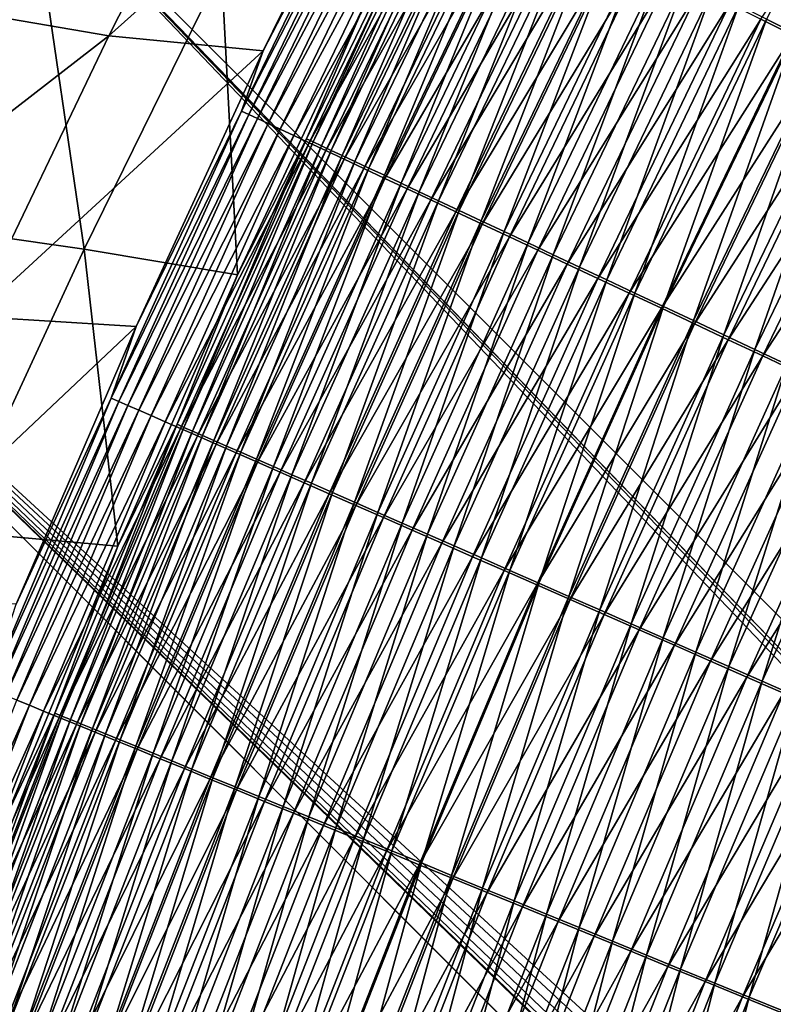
# Model space of a CAD drawing. Header units: metres. Extents: x -1 to 1402, y -1402 to 1.
# Tile 149 of 256: x 237 to 269, y -537 to -496. Entities that reach past the tile are written whole.
import ezdxf

# ---------------------------------------------------------------- set-up
doc = ezdxf.new("R2010")
doc.units = ezdxf.units.M

msp = doc.modelspace()

# ---------------------------------------------------------------- linework, layer by layer
at = {"layer": 'None0'}
for points in [[(274.18045, -484.982513, -494.567261), (268.387634, -496.266296, -494.605133), (269.582642, -496.865753, -495.452393)], [(246.812103, -485.371033, -423.609711), (240.9151, -496.97113, -423.58252), (233.18013, -495.64679, -367.339661)], [(246.812103, -485.371033, -423.609711), (252.955673, -486.202026, -470.156738), (240.9151, -496.97113, -423.58252)], [(275.259613, -485.681793, -498.845673), (269.484924, -496.93457, -498.87561), (268.151398, -496.265991, -498.021851)], [(252.955673, -486.202026, -470.156738), (247.363083, -497.588684, -470.339081), (240.9151, -496.97113, -423.58252)], [(247.363083, -497.588684, -470.339081), (252.955673, -486.202026, -470.156738), (252.193512, -488.268005, -471.872772)], [(247.363083, -497.588684, -470.339081), (252.193512, -488.268005, -471.872772), (246.458374, -500.105103, -472.058838)], [(246.458374, -500.105103, -472.058838), (252.193512, -488.268005, -471.872772), (252.486816, -488.414795, -473.555145)], [(246.458374, -500.105103, -472.058838), (252.486816, -488.414795, -473.555145), (246.761871, -500.247223, -473.733643)], [(246.761871, -500.247223, -473.733643), (252.486816, -488.414795, -473.555145), (252.848221, -488.595703, -475.223785)], [(246.761871, -500.247223, -473.733643), (252.848221, -488.595703, -475.223785), (247.133759, -500.421448, -475.394409)], [(247.133759, -500.421448, -475.394409), (252.848221, -488.595703, -475.223785), (253.276703, -488.810303, -476.874664)], [(247.133759, -500.421448, -475.394409), (253.276703, -488.810303, -476.874664), (247.573044, -500.62738, -477.037201)], [(247.573044, -500.62738, -477.037201), (253.276703, -488.810303, -476.874664), (253.771271, -489.058014, -478.503784)], [(247.573044, -500.62738, -477.037201), (253.771271, -489.058014, -478.503784), (248.07869, -500.864502, -478.658081)], [(248.07869, -500.864502, -478.658081), (253.771271, -489.058014, -478.503784), (254.330933, -489.338379, -480.107178)], [(248.07869, -500.864502, -478.658081), (254.330933, -489.338379, -480.107178), (248.649689, -501.132324, -480.253082)], [(248.649689, -501.132324, -480.253082), (254.330933, -489.338379, -480.107178), (254.954666, -489.650879, -481.680847)], [(248.649689, -501.132324, -480.253082), (254.954666, -489.650879, -481.680847), (249.284988, -501.430359, -481.818268)], [(254.886154, -489.495941, -471.365906), (251.652863, -495.532074, -469.905243), (249.178391, -501.264832, -471.537201)], [(254.886154, -489.495941, -471.365906), (249.178391, -501.264832, -471.537201), (249.45784, -501.395752, -473.079895)], [(249.284988, -501.430359, -481.818268), (254.954666, -489.650879, -481.680847), (255.641464, -489.995026, -483.220764)], [(255.156204, -489.631134, -472.915558), (254.886154, -489.495941, -471.365906), (249.45784, -501.395752, -473.079895)], [(249.45784, -501.395752, -473.079895), (249.800278, -501.556305, -474.60965), (255.156204, -489.631134, -472.915558)], [(249.800278, -501.556305, -474.60965), (255.488983, -489.797821, -474.452545), (255.156204, -489.631134, -472.915558)], [(255.488983, -489.797821, -474.452545), (249.800278, -501.556305, -474.60965), (250.204803, -501.746033, -476.122864)], [(255.883545, -489.995544, -475.973206), (255.488983, -489.797821, -474.452545), (250.204803, -501.746033, -476.122864)], [(249.284988, -501.430359, -481.818268), (255.641464, -489.995026, -483.220764), (249.983582, -501.758179, -483.349701)], [(249.983582, -501.758179, -483.349701), (255.641464, -489.995026, -483.220764), (256.390167, -490.370239, -484.723206)], [(250.204803, -501.746033, -476.122864), (250.670441, -501.964508, -477.615875), (255.883545, -489.995544, -475.973206)], [(250.670441, -501.964508, -477.615875), (256.338989, -490.223785, -477.473816), (255.883545, -489.995544, -475.973206)], [(256.338989, -490.223785, -477.473816), (250.670441, -501.964508, -477.615875), (251.196259, -502.211273, -479.085083)], [(256.85437, -490.482117, -478.950745), (256.338989, -490.223785, -477.473816), (251.196259, -502.211273, -479.085083)], [(249.983582, -501.758179, -483.349701), (256.390167, -490.370239, -484.723206), (250.744278, -502.115173, -484.843658)], [(250.744278, -502.115173, -484.843658), (256.390167, -490.370239, -484.723206), (257.199005, -490.775604, -486.185303)], [(251.196259, -502.211273, -479.085083), (251.781311, -502.485931, -480.526825), (256.85437, -490.482117, -478.950745)], [(251.781311, -502.485931, -480.526825), (257.428772, -490.77005, -480.400269), (256.85437, -490.482117, -478.950745)], [(237.986435, -492.833252, -366.940796), (230.215591, -490.992706, -310.800873), (231.909103, -504.728088, -366.879761)], [(257.199005, -490.775604, -486.185303), (251.565277, -502.500519, -486.297302), (250.744278, -502.115173, -484.843658)], [(258.065918, -491.210083, -487.604462), (251.565277, -502.500519, -486.297302), (257.199005, -490.775604, -486.185303)], [(257.428772, -490.77005, -480.400269), (251.781311, -502.485931, -480.526825), (252.424667, -502.787994, -481.937439)], [(258.061249, -491.087158, -481.818756), (257.428772, -490.77005, -480.400269), (252.424667, -502.787994, -481.937439)], [(252.444565, -502.9133, -487.708099), (251.565277, -502.500519, -486.297302), (258.065918, -491.210083, -487.604462)], [(252.424667, -502.787994, -481.937439), (253.125244, -503.116943, -483.313568), (258.061249, -491.087158, -481.818756)], [(252.444565, -502.9133, -487.708099), (258.065918, -491.210083, -487.604462), (258.988983, -491.67276, -488.978088)], [(253.125244, -503.116943, -483.313568), (258.750793, -491.432892, -483.202667), (258.061249, -491.087158, -481.818756)], [(258.750793, -491.432892, -483.202667), (253.125244, -503.116943, -483.313568), (253.881332, -503.472046, -484.652557)], [(259.495636, -491.806427, -484.549438), (258.750793, -491.432892, -483.202667), (253.881332, -503.472046, -484.652557)], [(253.380173, -503.352509, -489.073456), (252.444565, -502.9133, -487.708099), (258.988983, -491.67276, -488.978088)], [(253.380173, -503.352509, -489.073456), (258.988983, -491.67276, -488.978088), (259.966217, -492.162598, -490.303528)], [(259.495636, -491.806427, -484.549438), (253.881332, -503.472046, -484.652557), (254.691132, -503.852386, -485.952087)], [(260.294067, -492.206787, -485.856689), (259.495636, -491.806427, -484.549438), (254.691132, -503.852386, -485.952087)], [(254.370102, -503.817291, -490.390778), (253.380173, -503.352509, -489.073456), (259.966217, -492.162598, -490.303528)], [(254.370102, -503.817291, -490.390778), (259.966217, -492.162598, -490.303528), (260.995667, -492.678619, -491.578186)], [(254.691132, -503.852386, -485.952087), (255.552795, -504.257141, -487.209747), (260.294067, -492.206787, -485.856689)], [(255.552795, -504.257141, -487.209747), (261.144165, -492.633118, -487.121948), (260.294067, -492.206787, -485.856689)], [(255.412369, -504.306671, -491.657532), (254.370102, -503.817291, -490.390778), (260.995667, -492.678619, -491.578186)], [(255.412369, -504.306671, -491.657532), (260.995667, -492.678619, -491.578186), (262.075317, -493.219849, -492.7995)], [(255.552795, -504.257141, -487.209747), (256.464508, -504.685425, -488.423187), (261.144165, -492.633118, -487.121948)], [(256.464508, -504.685425, -488.423187), (262.044189, -493.084503, -488.342834), (261.144165, -492.633118, -487.121948)], [(239.885147, -505.866241, -423.121918), (237.986435, -492.833252, -366.940796), (231.909103, -504.728088, -366.879761)], [(237.986435, -492.833252, -366.940796), (239.885147, -505.866241, -423.121918), (245.619583, -494.195251, -423.168243)], [(256.464508, -504.685425, -488.423187), (257.424438, -505.136383, -489.590027), (262.044189, -493.084503, -488.342834)], [(257.424438, -505.136383, -489.590027), (262.992249, -493.559998, -489.516968), (262.044189, -493.084503, -488.342834)], [(256.505005, -504.819702, -492.871155), (255.412369, -504.306671, -491.657532), (262.075317, -493.219849, -492.7995)], [(256.505005, -504.819702, -492.871155), (262.075317, -493.219849, -492.7995), (263.203186, -493.785278, -493.964813)], [(257.645996, -505.355499, -494.028992), (256.505005, -504.819702, -492.871155), (263.203186, -493.785278, -493.964813)], [(257.424438, -505.136383, -489.590027), (258.430725, -505.609161, -490.707916), (262.992249, -493.559998, -489.516968)], [(257.645996, -505.355499, -494.028992), (263.203186, -493.785278, -493.964813), (264.377258, -494.37384, -495.071625)], [(258.430725, -505.609161, -490.707916), (263.986603, -494.058746, -490.641937), (262.992249, -493.559998, -489.516968)], [(245.619583, -494.195251, -423.168243), (239.885147, -505.866241, -423.121918), (246.292175, -506.935577, -470.079681)], [(251.652863, -495.532074, -469.905243), (245.619583, -494.195251, -423.168243), (246.292175, -506.935577, -470.079681)], [(258.430725, -505.609161, -490.707916), (259.481567, -506.102875, -491.774445), (263.986603, -494.058746, -490.641937)], [(259.481567, -506.102875, -491.774445), (265.02536, -494.579773, -491.715332), (263.986603, -494.058746, -490.641937)], [(258.833252, -505.913055, -495.128693), (257.645996, -505.355499, -494.028992), (264.377258, -494.37384, -495.071625)], [(258.833252, -505.913055, -495.128693), (264.377258, -494.37384, -495.071625), (265.595001, -494.984344, -496.118011)], [(259.481567, -506.102875, -491.774445), (260.575043, -506.616669, -492.787384), (265.02536, -494.579773, -491.715332)], [(260.575043, -506.616669, -492.787384), (266.106659, -495.122131, -492.734863), (265.02536, -494.579773, -491.715332)], [(260.064362, -506.49118, -496.168182), (258.833252, -505.913055, -495.128693), (265.595001, -494.984344, -496.118011)], [(265.595001, -494.984344, -496.118011), (266.853912, -495.615509, -497.10202), (260.064362, -506.49118, -496.168182)], [(260.575043, -506.616669, -492.787384), (261.708893, -507.149445, -493.744934), (266.106659, -495.122131, -492.734863)], [(261.708893, -507.149445, -493.744934), (267.22821, -495.684723, -493.6987), (266.106659, -495.122131, -492.734863)], [(251.652863, -495.532074, -469.905243), (246.292175, -506.935577, -470.079681), (249.178391, -501.264832, -471.537201)], [(233.18013, -495.64679, -367.339661), (240.9151, -496.97113, -423.58252), (227.21524, -507.582367, -367.291718)], [(266.853912, -495.615509, -497.10202), (261.3367, -507.088745, -497.145721), (260.064362, -506.49118, -496.168182)], [(261.3367, -507.088745, -497.145721), (266.853912, -495.615509, -497.10202), (268.151398, -496.265991, -498.021851)], [(261.708893, -507.149445, -493.744934), (262.880707, -507.700104, -494.645355), (267.22821, -495.684723, -493.6987)], [(262.880707, -507.700104, -494.645355), (268.387634, -496.266296, -494.605133), (267.22821, -495.684723, -493.6987)], [(262.647705, -507.704468, -498.059387), (261.3367, -507.088745, -497.145721), (268.151398, -496.265991, -498.021851)], [(268.151398, -496.265991, -498.021851), (269.484924, -496.93457, -498.87561), (262.647705, -507.704468, -498.059387)], [(268.387634, -496.266296, -494.605133), (262.880707, -507.700104, -494.645355), (264.088165, -508.267487, -495.486969)], [(269.582642, -496.865753, -495.452393), (268.387634, -496.266296, -494.605133), (264.088165, -508.267487, -495.486969)], [(240.9151, -496.97113, -423.58252), (235.296982, -508.685883, -423.554932), (227.21524, -507.582367, -367.291718)], [(240.9151, -496.97113, -423.58252), (247.363083, -497.588684, -470.339081), (235.296982, -508.685883, -423.554932)], [(269.484924, -496.93457, -498.87561), (263.994843, -508.337158, -498.907379), (262.647705, -507.704468, -498.059387)], [(263.994843, -508.337158, -498.907379), (269.484924, -496.93457, -498.87561), (270.851929, -497.619965, -499.661407)], [(264.088165, -508.267487, -495.486969), (265.328888, -508.850555, -496.268066), (269.582642, -496.865753, -495.452393)], [(265.328888, -508.850555, -496.268066), (270.810822, -497.481842, -496.2388), (269.582642, -496.865753, -495.452393)], [(247.363083, -497.588684, -470.339081), (242.055389, -509.098022, -470.531372), (235.296982, -508.685883, -423.554932)], [(242.055389, -509.098022, -470.531372), (247.363083, -497.588684, -470.339081), (246.458374, -500.105103, -472.058838)], [(265.375519, -508.985657, -499.687866), (263.994843, -508.337158, -498.907379), (270.851929, -497.619965, -499.661407)], [(270.810822, -497.481842, -496.2388), (265.328888, -508.850555, -496.268066), (266.600525, -509.448151, -496.986969)], [(270.851929, -497.619965, -499.661407), (272.249817, -498.320831, -500.377411), (265.375519, -508.985657, -499.687866)], [(272.069824, -498.113434, -496.962616), (270.810822, -497.481842, -496.2388), (266.600525, -509.448151, -496.986969)], [(272.249817, -498.320831, -500.377411), (266.78717, -509.648682, -500.398926), (265.375519, -508.985657, -499.687866)], [(266.600525, -509.448151, -496.986969), (267.900665, -510.059143, -497.641937), (272.069824, -498.113434, -496.962616)], [(266.78717, -509.648682, -500.398926), (272.249817, -498.320831, -500.377411), (273.676086, -499.03595, -501.021698)], [(267.900665, -510.059143, -497.641937), (273.3573, -498.759277, -497.622131), (272.069824, -498.113434, -496.962616)], [(273.3573, -498.759277, -497.622131), (267.900665, -510.059143, -497.641937), (269.22699, -510.682465, -498.231354)], [(268.227234, -510.325104, -501.038788), (266.78717, -509.648682, -500.398926), (273.676086, -499.03595, -501.021698)], [(268.227234, -510.325104, -501.038788), (273.676086, -499.03595, -501.021698), (275.12796, -499.763885, -501.592651)], [(242.055389, -509.098022, -470.531372), (246.458374, -500.105103, -472.058838), (241.023682, -512.089172, -472.255493)], [(241.023682, -512.089172, -472.255493), (246.458374, -500.105103, -472.058838), (246.761871, -500.247223, -473.733643)], [(269.692963, -511.01355, -501.605804), (268.227234, -510.325104, -501.038788), (275.12796, -499.763885, -501.592651)], [(241.023682, -512.089172, -472.255493), (246.761871, -500.247223, -473.733643), (241.337616, -512.226318, -473.922241)], [(241.337616, -512.226318, -473.922241), (246.761871, -500.247223, -473.733643), (247.133759, -500.421448, -475.394409)], [(241.337616, -512.226318, -473.922241), (247.133759, -500.421448, -475.394409), (241.720169, -512.393677, -475.574707)], [(241.720169, -512.393677, -475.574707), (247.133759, -500.421448, -475.394409), (247.573044, -500.62738, -477.037201)], [(241.720169, -512.393677, -475.574707), (247.573044, -500.62738, -477.037201), (242.170303, -512.590698, -477.208923)], [(242.170303, -512.590698, -477.208923), (247.573044, -500.62738, -477.037201), (248.07869, -500.864502, -478.658081)], [(242.170303, -512.590698, -477.208923), (248.07869, -500.864502, -478.658081), (242.686981, -512.816895, -478.821075)], [(242.686981, -512.816895, -478.821075), (248.07869, -500.864502, -478.658081), (248.649689, -501.132324, -480.253082)], [(242.686981, -512.816895, -478.821075), (248.649689, -501.132324, -480.253082), (243.269165, -513.071899, -480.407196)], [(243.269165, -513.071899, -480.407196), (248.649689, -501.132324, -480.253082), (249.284988, -501.430359, -481.818268)], [(249.178391, -501.264832, -471.537201), (246.292175, -506.935577, -470.079681), (243.769135, -513.179993, -471.718292)], [(249.178391, -501.264832, -471.537201), (243.769135, -513.179993, -471.718292), (244.058182, -513.306396, -473.253571)], [(249.45784, -501.395752, -473.079895), (249.178391, -501.264832, -471.537201), (244.058182, -513.306396, -473.253571)], [(243.269165, -513.071899, -480.407196), (249.284988, -501.430359, -481.818268), (243.915817, -513.355225, -481.963409)], [(243.915817, -513.355225, -481.963409), (249.284988, -501.430359, -481.818268), (249.983582, -501.758179, -483.349701)], [(243.915817, -513.355225, -481.963409), (249.983582, -501.758179, -483.349701), (244.625885, -513.666443, -483.48584)], [(244.058182, -513.306396, -473.253571), (244.410446, -513.460571, -474.775665), (249.45784, -501.395752, -473.079895)], [(244.410446, -513.460571, -474.775665), (249.800278, -501.556305, -474.60965), (249.45784, -501.395752, -473.079895)], [(249.800278, -501.556305, -474.60965), (244.410446, -513.460571, -474.775665), (244.824951, -513.64209, -476.280975)], [(244.625885, -513.666443, -483.48584), (249.983582, -501.758179, -483.349701), (250.744278, -502.115173, -484.843658)], [(250.204803, -501.746033, -476.122864), (249.800278, -501.556305, -474.60965), (244.824951, -513.64209, -476.280975)], [(244.824951, -513.64209, -476.280975), (245.300751, -513.850525, -477.765961), (250.204803, -501.746033, -476.122864)], [(245.300751, -513.850525, -477.765961), (250.670441, -501.964508, -477.615875), (250.204803, -501.746033, -476.122864)], [(250.744278, -502.115173, -484.843658), (245.398163, -514.005005, -484.970795), (244.625885, -513.666443, -483.48584)], [(250.670441, -501.964508, -477.615875), (245.300751, -513.850525, -477.765961), (245.836899, -514.08551, -479.226959)], [(251.565277, -502.500519, -486.297302), (245.398163, -514.005005, -484.970795), (250.744278, -502.115173, -484.843658)], [(251.196259, -502.211273, -479.085083), (250.670441, -501.964508, -477.615875), (245.836899, -514.08551, -479.226959)], [(246.23085, -514.370056, -486.415527), (245.398163, -514.005005, -484.970795), (251.565277, -502.500519, -486.297302)], [(245.836899, -514.08551, -479.226959), (246.432404, -514.346619, -480.660461), (251.196259, -502.211273, -479.085083)], [(246.23085, -514.370056, -486.415527), (251.565277, -502.500519, -486.297302), (252.444565, -502.9133, -487.708099)], [(246.432404, -514.346619, -480.660461), (251.781311, -502.485931, -480.526825), (251.196259, -502.211273, -479.085083)], [(251.781311, -502.485931, -480.526825), (246.432404, -514.346619, -480.660461), (247.086334, -514.633362, -482.062805)], [(252.424667, -502.787994, -481.937439), (251.781311, -502.485931, -480.526825), (247.086334, -514.633362, -482.062805)], [(247.121933, -514.760803, -487.817474), (246.23085, -514.370056, -486.415527), (252.444565, -502.9133, -487.708099)], [(247.086334, -514.633362, -482.062805), (247.797577, -514.945313, -483.430634), (252.424667, -502.787994, -481.937439)], [(247.121933, -514.760803, -487.817474), (252.444565, -502.9133, -487.708099), (253.380173, -503.352509, -489.073456)], [(247.797577, -514.945313, -483.430634), (253.125244, -503.116943, -483.313568), (252.424667, -502.787994, -481.937439)], [(248.069412, -515.176331, -489.174103), (247.121933, -514.760803, -487.817474), (253.380173, -503.352509, -489.073456)], [(253.125244, -503.116943, -483.313568), (247.797577, -514.945313, -483.430634), (248.564453, -515.281738, -484.761414)], [(248.069412, -515.176331, -489.174103), (253.380173, -503.352509, -489.073456), (254.370102, -503.817291, -490.390778)], [(253.881332, -503.472046, -484.652557), (253.125244, -503.116943, -483.313568), (248.564453, -515.281738, -484.761414)], [(253.881332, -503.472046, -484.652557), (248.564453, -515.281738, -484.761414), (249.385117, -515.641785, -486.052765)], [(254.691132, -503.852386, -485.952087), (253.881332, -503.472046, -484.652557), (249.385117, -515.641785, -486.052765)], [(249.071289, -515.615723, -490.48288), (248.069412, -515.176331, -489.174103), (254.370102, -503.817291, -490.390778)], [(249.071289, -515.615723, -490.48288), (254.370102, -503.817291, -490.390778), (255.412369, -504.306671, -491.657532)], [(249.385117, -515.641785, -486.052765), (250.257721, -516.024719, -487.302429), (254.691132, -503.852386, -485.952087)], [(250.257721, -516.024719, -487.302429), (255.552795, -504.257141, -487.209747), (254.691132, -503.852386, -485.952087)], [(250.12558, -516.078186, -491.741272), (249.071289, -515.615723, -490.48288), (255.412369, -504.306671, -491.657532)], [(250.12558, -516.078186, -491.741272), (255.412369, -504.306671, -491.657532), (256.505005, -504.819702, -492.871155)], [(250.257721, -516.024719, -487.302429), (251.18045, -516.429626, -488.507965), (255.552795, -504.257141, -487.209747)], [(251.18045, -516.429626, -488.507965), (256.464508, -504.685425, -488.423187), (255.552795, -504.257141, -487.209747)], [(234.435898, -517.651611, -423.07431), (239.885147, -505.866241, -423.121918), (231.909103, -504.728088, -366.879761)], [(251.230301, -516.562805, -492.946747), (250.12558, -516.078186, -491.741272), (256.505005, -504.819702, -492.871155)], [(251.18045, -516.429626, -488.507965), (252.151443, -516.855774, -489.667114), (256.464508, -504.685425, -488.423187)], [(251.230301, -516.562805, -492.946747), (256.505005, -504.819702, -492.871155), (257.645996, -505.355499, -494.028992)], [(252.151443, -516.855774, -489.667114), (257.424438, -505.136383, -489.590027), (256.464508, -504.685425, -488.423187)], [(252.383423, -517.068726, -494.096741), (251.230301, -516.562805, -492.946747), (257.645996, -505.355499, -494.028992)], [(252.151443, -516.855774, -489.667114), (253.168884, -517.302368, -490.777496), (257.424438, -505.136383, -489.590027)], [(252.383423, -517.068726, -494.096741), (257.645996, -505.355499, -494.028992), (258.833252, -505.913055, -495.128693)], [(253.168884, -517.302368, -490.777496), (258.430725, -505.609161, -490.707916), (257.424438, -505.136383, -489.590027)], [(239.885147, -505.866241, -423.121918), (234.435898, -517.651611, -423.07431), (241.298447, -518.26416, -470.259796)], [(246.292175, -506.935577, -470.079681), (239.885147, -505.866241, -423.121918), (241.298447, -518.26416, -470.259796)], [(253.168884, -517.302368, -490.777496), (254.230927, -517.768555, -491.836823), (258.430725, -505.609161, -490.707916)], [(254.230927, -517.768555, -491.836823), (259.481567, -506.102875, -491.774445), (258.430725, -505.609161, -490.707916)], [(253.582886, -517.594971, -495.188843), (252.383423, -517.068726, -494.096741), (258.833252, -505.913055, -495.128693)], [(253.582886, -517.594971, -495.188843), (258.833252, -505.913055, -495.128693), (260.064362, -506.49118, -496.168182)], [(254.230927, -517.768555, -491.836823), (255.335632, -518.25354, -492.842804), (259.481567, -506.102875, -491.774445)], [(255.335632, -518.25354, -492.842804), (260.575043, -506.616669, -492.787384), (259.481567, -506.102875, -491.774445)], [(254.826202, -518.140503, -496.22113), (253.582886, -517.594971, -495.188843), (260.064362, -506.49118, -496.168182)], [(260.064362, -506.49118, -496.168182), (261.3367, -507.088745, -497.145721), (254.826202, -518.140503, -496.22113)], [(255.335632, -518.25354, -492.842804), (256.480743, -518.756287, -493.793671), (260.575043, -506.616669, -492.787384)], [(256.480743, -518.756287, -493.793671), (261.708893, -507.149445, -493.744934), (260.575043, -506.616669, -492.787384)], [(246.292175, -506.935577, -470.079681), (241.298447, -518.26416, -470.259796), (243.769135, -513.179993, -471.718292)], [(261.3367, -507.088745, -497.145721), (256.110809, -518.704163, -497.191803), (254.826202, -518.140503, -496.22113)], [(256.110809, -518.704163, -497.191803), (261.3367, -507.088745, -497.145721), (262.647705, -507.704468, -498.059387)], [(256.480743, -518.756287, -493.793671), (257.663879, -519.275696, -494.687744), (261.708893, -507.149445, -493.744934)], [(257.663879, -519.275696, -494.687744), (262.880707, -507.700104, -494.645355), (261.708893, -507.149445, -493.744934)], [(257.434113, -519.284851, -498.098999), (256.110809, -518.704163, -497.191803), (262.647705, -507.704468, -498.059387)], [(262.647705, -507.704468, -498.059387), (263.994843, -508.337158, -498.907379), (257.434113, -519.284851, -498.098999)], [(262.880707, -507.700104, -494.645355), (257.663879, -519.275696, -494.687744), (258.88269, -519.810852, -495.523407)], [(264.088165, -508.267487, -495.486969), (262.880707, -507.700104, -494.645355), (258.88269, -519.810852, -495.523407)], [(258.88269, -519.810852, -495.523407), (260.134766, -520.360596, -496.29892), (264.088165, -508.267487, -495.486969)], [(260.134766, -520.360596, -496.29892), (265.328888, -508.850555, -496.268066), (264.088165, -508.267487, -495.486969)], [(235.296982, -508.685883, -423.554932), (242.055389, -509.098022, -470.531372), (229.960251, -520.509277, -423.526947)], [(263.994843, -508.337158, -498.907379), (258.793579, -519.881409, -498.940918), (257.434113, -519.284851, -498.098999)], [(258.793579, -519.881409, -498.940918), (263.994843, -508.337158, -498.907379), (265.375519, -508.985657, -499.687866)], [(242.055389, -509.098022, -470.531372), (237.050186, -520.688721, -470.732452), (229.960251, -520.509277, -423.526947)], [(237.050186, -520.688721, -470.732452), (242.055389, -509.098022, -470.531372), (241.023682, -512.089172, -472.255493)], [(260.186615, -520.492737, -499.715729), (258.793579, -519.881409, -498.940918), (265.375519, -508.985657, -499.687866)], [(265.328888, -508.850555, -496.268066), (260.134766, -520.360596, -496.29892), (261.417786, -520.92395, -497.012634)], [(265.375519, -508.985657, -499.687866), (266.78717, -509.648682, -500.398926), (260.186615, -520.492737, -499.715729)], [(266.600525, -509.448151, -496.986969), (265.328888, -508.850555, -496.268066), (261.417786, -520.92395, -497.012634)], [(261.417786, -520.92395, -497.012634), (262.72934, -521.499878, -497.662842), (266.600525, -509.448151, -496.986969)], [(262.72934, -521.499878, -497.662842), (267.900665, -510.059143, -497.641937), (266.600525, -509.448151, -496.986969)], [(266.78717, -509.648682, -500.398926), (261.610626, -521.117676, -500.421631), (260.186615, -520.492737, -499.715729)], [(261.610626, -521.117676, -500.421631), (266.78717, -509.648682, -500.398926), (268.227234, -510.325104, -501.038788)], [(263.06308, -521.755127, -501.056824), (261.610626, -521.117676, -500.421631), (268.227234, -510.325104, -501.038788)], [(267.900665, -510.059143, -497.641937), (262.72934, -521.499878, -497.662842), (264.067078, -522.087341, -498.247925)], [(263.06308, -521.755127, -501.056824), (268.227234, -510.325104, -501.038788), (269.692963, -511.01355, -501.605804)], [(269.22699, -510.682465, -498.231354), (267.900665, -510.059143, -497.641937), (264.067078, -522.087341, -498.247925)], [(264.067078, -522.087341, -498.247925), (265.428467, -522.685181, -498.766388), (269.22699, -510.682465, -498.231354)], [(265.428467, -522.685181, -498.766388), (270.576935, -511.316925, -498.753601), (269.22699, -510.682465, -498.231354)], [(264.541229, -522.40387, -501.61969), (263.06308, -521.755127, -501.056824), (269.692963, -511.01355, -501.605804)], [(264.541229, -522.40387, -501.61969), (269.692963, -511.01355, -501.605804), (271.180847, -511.712433, -502.099152)], [(270.576935, -511.316925, -498.753601), (265.428467, -522.685181, -498.766388), (266.810303, -523.291992, -499.217438)], [(271.947327, -511.960968, -499.208038), (270.576935, -511.316925, -498.753601), (266.810303, -523.291992, -499.217438)], [(266.041504, -523.062317, -502.109375), (264.541229, -522.40387, -501.61969), (271.180847, -511.712433, -502.099152)], [(266.041504, -523.062317, -502.109375), (271.180847, -511.712433, -502.099152), (272.687225, -512.420044, -502.518188)], [(266.810303, -523.291992, -499.217438), (268.209167, -523.90625, -499.600555), (271.947327, -511.960968, -499.208038)], [(268.209167, -523.90625, -499.600555), (273.334717, -512.612976, -499.593994), (271.947327, -511.960968, -499.208038)], [(237.050186, -520.688721, -470.732452), (241.023682, -512.089172, -472.255493), (235.893967, -524.212158, -472.462128)], [(235.893967, -524.212158, -472.462128), (241.023682, -512.089172, -472.255493), (241.337616, -512.226318, -473.922241)], [(235.893967, -524.212158, -472.462128), (241.337616, -512.226318, -473.922241), (236.218536, -524.344116, -474.120392)], [(236.218536, -524.344116, -474.120392), (241.337616, -512.226318, -473.922241), (241.720169, -512.393677, -475.574707)], [(236.218536, -524.344116, -474.120392), (241.720169, -512.393677, -475.574707), (236.611847, -524.504211, -475.764038)], [(236.611847, -524.504211, -475.764038), (241.720169, -512.393677, -475.574707), (242.170303, -512.590698, -477.208923)], [(267.560303, -523.728882, -502.52533), (266.041504, -523.062317, -502.109375), (272.687225, -512.420044, -502.518188)], [(267.560303, -523.728882, -502.52533), (272.687225, -512.420044, -502.518188), (274.208405, -513.134583, -502.862335)], [(236.611847, -524.504211, -475.764038), (242.170303, -512.590698, -477.208923), (237.072845, -524.692017, -477.389252)], [(237.072845, -524.692017, -477.389252), (242.170303, -512.590698, -477.208923), (242.686981, -512.816895, -478.821075)], [(237.072845, -524.692017, -477.389252), (242.686981, -512.816895, -478.821075), (237.600494, -524.907104, -478.992157)], [(237.600494, -524.907104, -478.992157), (242.686981, -512.816895, -478.821075), (243.269165, -513.071899, -480.407196)], [(268.209167, -523.90625, -499.600555), (269.621643, -524.526611, -499.915192), (273.334717, -512.612976, -499.593994)], [(237.600494, -524.907104, -478.992157), (243.269165, -513.071899, -480.407196), (238.19371, -525.148987, -480.568939)], [(238.19371, -525.148987, -480.568939), (243.269165, -513.071899, -480.407196), (243.915817, -513.355225, -481.963409)], [(243.769135, -513.179993, -471.718292), (241.298447, -518.26416, -470.259796), (238.662888, -525.233459, -471.908569)], [(243.769135, -513.179993, -471.718292), (238.662888, -525.233459, -471.908569), (238.961731, -525.355042, -473.436005)], [(244.058182, -513.306396, -473.253571), (243.769135, -513.179993, -471.718292), (238.961731, -525.355042, -473.436005)], [(269.093933, -524.402039, -502.866913), (267.560303, -523.728882, -502.52533), (274.208405, -513.134583, -502.862335)], [(238.19371, -525.148987, -480.568939), (243.915817, -513.355225, -481.963409), (238.851456, -525.417358, -482.115723)], [(238.851456, -525.417358, -482.115723), (243.915817, -513.355225, -481.963409), (244.625885, -513.666443, -483.48584)], [(244.625885, -513.666443, -483.48584), (239.572647, -525.711609, -483.628693), (238.851456, -525.417358, -482.115723)], [(238.961731, -525.355042, -473.436005), (239.323898, -525.502563, -474.950012), (244.058182, -513.306396, -473.253571)], [(239.323898, -525.502563, -474.950012), (244.410446, -513.460571, -474.775665), (244.058182, -513.306396, -473.253571)], [(244.410446, -513.460571, -474.775665), (239.323898, -525.502563, -474.950012), (239.748413, -525.675598, -476.447021)], [(245.398163, -514.005005, -484.970795), (239.572647, -525.711609, -483.628693), (244.625885, -513.666443, -483.48584)], [(244.824951, -513.64209, -476.280975), (244.410446, -513.460571, -474.775665), (239.748413, -525.675598, -476.447021)], [(239.748413, -525.675598, -476.447021), (240.234314, -525.873779, -477.923523), (244.824951, -513.64209, -476.280975)], [(240.234314, -525.873779, -477.923523), (245.300751, -513.850525, -477.765961), (244.824951, -513.64209, -476.280975)], [(240.35611, -526.031433, -485.104218), (239.572647, -525.711609, -483.628693), (245.398163, -514.005005, -484.970795)], [(245.300751, -513.850525, -477.765961), (240.234314, -525.873779, -477.923523), (240.780609, -526.09668, -479.375916)], [(240.35611, -526.031433, -485.104218), (245.398163, -514.005005, -484.970795), (246.23085, -514.370056, -486.415527)], [(245.836899, -514.08551, -479.226959), (245.300751, -513.850525, -477.765961), (240.780609, -526.09668, -479.375916)], [(240.780609, -526.09668, -479.375916), (241.386353, -526.343933, -480.80072), (245.836899, -514.08551, -479.226959)], [(241.386353, -526.343933, -480.80072), (246.432404, -514.346619, -480.660461), (245.836899, -514.08551, -479.226959)], [(241.199966, -526.375977, -486.539551), (240.35611, -526.031433, -485.104218), (246.23085, -514.370056, -486.415527)], [(241.199966, -526.375977, -486.539551), (246.23085, -514.370056, -486.415527), (247.121933, -514.760803, -487.817474)], [(246.432404, -514.346619, -480.660461), (241.386353, -526.343933, -480.80072), (242.050537, -526.615112, -482.194336)], [(247.086334, -514.633362, -482.062805), (246.432404, -514.346619, -480.660461), (242.050537, -526.615112, -482.194336)], [(242.102249, -526.744385, -487.93219), (241.199966, -526.375977, -486.539551), (247.121933, -514.760803, -487.817474)], [(242.050537, -526.615112, -482.194336), (242.772079, -526.909851, -483.553467), (247.086334, -514.633362, -482.062805)], [(242.102249, -526.744385, -487.93219), (247.121933, -514.760803, -487.817474), (248.069412, -515.176331, -489.174103)], [(242.772079, -526.909851, -483.553467), (247.797577, -514.945313, -483.430634), (247.086334, -514.633362, -482.062805)], [(243.060928, -527.135925, -489.279663), (242.102249, -526.744385, -487.93219), (248.069412, -515.176331, -489.174103)], [(247.797577, -514.945313, -483.430634), (242.772079, -526.909851, -483.553467), (243.54924, -527.227295, -484.87561)], [(243.060928, -527.135925, -489.279663), (248.069412, -515.176331, -489.174103), (249.071289, -515.615723, -490.48288)], [(248.564453, -515.281738, -484.761414), (247.797577, -514.945313, -483.430634), (243.54924, -527.227295, -484.87561)], [(248.564453, -515.281738, -484.761414), (243.54924, -527.227295, -484.87561), (244.380219, -527.566833, -486.158417)], [(249.385117, -515.641785, -486.052765), (248.564453, -515.281738, -484.761414), (244.380219, -527.566833, -486.158417)], [(244.074005, -527.549744, -490.579468), (243.060928, -527.135925, -489.279663), (249.071289, -515.615723, -490.48288)], [(244.074005, -527.549744, -490.579468), (249.071289, -515.615723, -490.48288), (250.12558, -516.078186, -491.741272)], [(244.380219, -527.566833, -486.158417), (245.263153, -527.927673, -487.399628), (249.385117, -515.641785, -486.052765)], [(245.263153, -527.927673, -487.399628), (250.257721, -516.024719, -487.302429), (249.385117, -515.641785, -486.052765)], [(245.139511, -527.985046, -491.829071), (244.074005, -527.549744, -490.579468), (250.12558, -516.078186, -491.741272)], [(245.139511, -527.985046, -491.829071), (250.12558, -516.078186, -491.741272), (251.230301, -516.562805, -492.946747)], [(245.263153, -527.927673, -487.399628), (246.196213, -528.309021, -488.596893), (250.257721, -516.024719, -487.302429)], [(246.196213, -528.309021, -488.596893), (251.18045, -516.429626, -488.507965), (250.257721, -516.024719, -487.302429)], [(246.196213, -528.309021, -488.596893), (247.177536, -528.710144, -489.747955), (251.18045, -516.429626, -488.507965)], [(247.177536, -528.710144, -489.747955), (252.151443, -516.855774, -489.667114), (251.18045, -516.429626, -488.507965)], [(246.255402, -528.440918, -493.026001), (245.139511, -527.985046, -491.829071), (251.230301, -516.562805, -492.946747)], [(246.255402, -528.440918, -493.026001), (251.230301, -516.562805, -492.946747), (252.383423, -517.068726, -494.096741)], [(247.177536, -528.710144, -489.747955), (248.205276, -529.13031, -490.850494), (252.151443, -516.855774, -489.667114)], [(248.205276, -529.13031, -490.850494), (253.168884, -517.302368, -490.777496), (252.151443, -516.855774, -489.667114)], [(247.419708, -528.916687, -494.167755), (246.255402, -528.440918, -493.026001), (252.383423, -517.068726, -494.096741)], [(247.419708, -528.916687, -494.167755), (252.383423, -517.068726, -494.096741), (253.582886, -517.594971, -495.188843)], [(248.205276, -529.13031, -490.850494), (249.277618, -529.568726, -491.902191), (253.168884, -517.302368, -490.777496)], [(249.277618, -529.568726, -491.902191), (254.230927, -517.768555, -491.836823), (253.168884, -517.302368, -490.777496)], [(241.298447, -518.26416, -470.259796), (234.435898, -517.651611, -423.07431), (236.625305, -529.594543, -470.446228)], [(248.630325, -529.411377, -495.251923), (247.419708, -528.916687, -494.167755), (253.582886, -517.594971, -495.188843)], [(248.630325, -529.411377, -495.251923), (253.582886, -517.594971, -495.188843), (254.826202, -518.140503, -496.22113)], [(249.277618, -529.568726, -491.902191), (250.392624, -530.024597, -492.900879), (254.230927, -517.768555, -491.836823)], [(250.392624, -530.024597, -492.900879), (255.335632, -518.25354, -492.842804), (254.230927, -517.768555, -491.836823)], [(249.884781, -529.924011, -496.276642), (248.630325, -529.411377, -495.251923), (254.826202, -518.140503, -496.22113)], [(254.826202, -518.140503, -496.22113), (256.110809, -518.704163, -497.191803), (249.884781, -529.924011, -496.276642)], [(241.298447, -518.26416, -470.259796), (236.625305, -529.594543, -470.446228), (238.662888, -525.233459, -471.908569)], [(250.392624, -530.024597, -492.900879), (251.548004, -530.49707, -493.844757), (255.335632, -518.25354, -492.842804)], [(251.548004, -530.49707, -493.844757), (256.480743, -518.756287, -493.793671), (255.335632, -518.25354, -492.842804)], [(256.110809, -518.704163, -497.191803), (251.180496, -530.453552, -497.240082), (249.884781, -529.924011, -496.276642)], [(251.180496, -530.453552, -497.240082), (256.110809, -518.704163, -497.191803), (257.434113, -519.284851, -498.098999)], [(251.548004, -530.49707, -493.844757), (252.741379, -530.985046, -494.732239), (256.480743, -518.756287, -493.793671)], [(252.741379, -530.985046, -494.732239), (257.663879, -519.275696, -494.687744), (256.480743, -518.756287, -493.793671)], [(252.514908, -530.998962, -498.140472), (251.180496, -530.453552, -497.240082), (257.434113, -519.284851, -498.098999)], [(257.434113, -519.284851, -498.098999), (258.793579, -519.881409, -498.940918), (252.514908, -530.998962, -498.140472)], [(257.663879, -519.275696, -494.687744), (252.741379, -530.985046, -494.732239), (253.970413, -531.487671, -495.561615)], [(258.88269, -519.810852, -495.523407), (257.663879, -519.275696, -494.687744), (253.970413, -531.487671, -495.561615)], [(253.970413, -531.487671, -495.561615), (255.232697, -532.003967, -496.331238), (258.88269, -519.810852, -495.523407)], [(255.232697, -532.003967, -496.331238), (260.134766, -520.360596, -496.29892), (258.88269, -519.810852, -495.523407)], [(258.793579, -519.881409, -498.940918), (253.885437, -531.559143, -498.976044), (252.514908, -530.998962, -498.140472)], [(253.885437, -531.559143, -498.976044), (258.793579, -519.881409, -498.940918), (260.186615, -520.492737, -499.715729)], [(255.289505, -532.133118, -499.744965), (253.885437, -531.559143, -498.976044), (260.186615, -520.492737, -499.715729)], [(260.134766, -520.360596, -496.29892), (255.232697, -532.003967, -496.331238), (256.525879, -532.532898, -497.03952)], [(260.186615, -520.492737, -499.715729), (261.610626, -521.117676, -500.421631), (255.289505, -532.133118, -499.744965)], [(261.417786, -520.92395, -497.012634), (260.134766, -520.360596, -496.29892), (256.525879, -532.532898, -497.03952)], [(256.525879, -532.532898, -497.03952), (257.847626, -533.073486, -497.684753), (261.417786, -520.92395, -497.012634)], [(257.847626, -533.073486, -497.684753), (262.72934, -521.499878, -497.662842), (261.417786, -520.92395, -497.012634)], [(261.610626, -521.117676, -500.421631), (256.724548, -532.719727, -500.445435), (255.289505, -532.133118, -499.744965)], [(256.724548, -532.719727, -500.445435), (261.610626, -521.117676, -500.421631), (263.06308, -521.755127, -501.056824)], [(258.187988, -533.317932, -501.075714), (256.724548, -532.719727, -500.445435), (263.06308, -521.755127, -501.056824)], [(262.72934, -521.499878, -497.662842), (257.847626, -533.073486, -497.684753), (259.195496, -533.624817, -498.26532)], [(258.187988, -533.317932, -501.075714), (263.06308, -521.755127, -501.056824), (264.541229, -522.40387, -501.61969)], [(264.067078, -522.087341, -498.247925), (262.72934, -521.499878, -497.662842), (259.195496, -533.624817, -498.26532)], [(259.195496, -533.624817, -498.26532), (260.567017, -534.185791, -498.779755), (264.067078, -522.087341, -498.247925)], [(260.567017, -534.185791, -498.779755), (265.428467, -522.685181, -498.766388), (264.067078, -522.087341, -498.247925)], [(259.677094, -533.926697, -501.634216), (258.187988, -533.317932, -501.075714), (264.541229, -522.40387, -501.61969)], [(259.677094, -533.926697, -501.634216), (264.541229, -522.40387, -501.61969), (266.041504, -523.062317, -502.109375)], [(265.428467, -522.685181, -498.766388), (260.567017, -534.185791, -498.779755), (261.958923, -534.755188, -499.227295)], [(266.810303, -523.291992, -499.217438), (265.428467, -522.685181, -498.766388), (261.958923, -534.755188, -499.227295)], [(261.188354, -534.544556, -502.120087), (259.677094, -533.926697, -501.634216), (266.041504, -523.062317, -502.109375)], [(261.188354, -534.544556, -502.120087), (266.041504, -523.062317, -502.109375), (267.560303, -523.728882, -502.52533)], [(261.958923, -534.755188, -499.227295), (263.367859, -535.331543, -499.607452), (266.810303, -523.291992, -499.217438)], [(263.367859, -535.331543, -499.607452), (268.209167, -523.90625, -499.600555), (266.810303, -523.291992, -499.217438)], [(262.718079, -535.169922, -502.532806), (261.188354, -534.544556, -502.120087), (267.560303, -523.728882, -502.52533)], [(262.718079, -535.169922, -502.532806), (267.560303, -523.728882, -502.52533), (269.093933, -524.402039, -502.866913)], [(263.367859, -535.331543, -499.607452), (264.790436, -535.913452, -499.919617), (268.209167, -523.90625, -499.600555)], [(264.790436, -535.913452, -499.919617), (269.621643, -524.526611, -499.915192), (268.209167, -523.90625, -499.600555)], [(232.285095, -536.92334, -477.577576), (237.072845, -524.692017, -477.389252), (237.600494, -524.907104, -478.992157)], [(264.262604, -535.801392, -502.871735), (262.718079, -535.169922, -502.532806), (269.093933, -524.402039, -502.866913)], [(269.093933, -524.402039, -502.866913), (270.638672, -525.080017, -503.133575), (264.262604, -535.801392, -502.871735)], [(264.790436, -535.913452, -499.919617), (266.223236, -536.499573, -500.163269), (269.621643, -524.526611, -499.915192)], [(266.223236, -536.499573, -500.163269), (271.044403, -525.151367, -500.160797), (269.621643, -524.526611, -499.915192)], [(232.285095, -536.92334, -477.577576), (237.600494, -524.907104, -478.992157), (232.823578, -537.126892, -479.170837)], [(232.823578, -537.126892, -479.170837), (237.600494, -524.907104, -478.992157), (238.19371, -525.148987, -480.568939)], [(232.823578, -537.126892, -479.170837), (238.19371, -525.148987, -480.568939), (233.427643, -537.355408, -480.737823)], [(233.427643, -537.355408, -480.737823), (238.19371, -525.148987, -480.568939), (238.851456, -525.417358, -482.115723)], [(270.638672, -525.080017, -503.133575), (265.818237, -536.437378, -503.136261), (264.262604, -535.801392, -502.871735)], [(265.818237, -536.437378, -503.136261), (270.638672, -525.080017, -503.133575), (272.190887, -525.761292, -503.324646)], [(271.044403, -525.151367, -500.160797), (266.223236, -536.499573, -500.163269), (267.662903, -537.088501, -500.337891)], [(272.47403, -525.779236, -500.336792), (271.044403, -525.151367, -500.160797), (267.662903, -537.088501, -500.337891)], [(238.851456, -525.417358, -482.115723), (234.096207, -537.608459, -482.27475), (233.427643, -537.355408, -480.737823)], [(238.662888, -525.233459, -471.908569), (236.625305, -529.594543, -470.446228), (233.864136, -537.417114, -472.107391)], [(238.662888, -525.233459, -471.908569), (233.864136, -537.417114, -472.107391), (234.172913, -537.53363, -473.626617)], [(239.572647, -525.711609, -483.628693), (234.096207, -537.608459, -482.27475), (238.851456, -525.417358, -482.115723)], [(238.961731, -525.355042, -473.436005), (238.662888, -525.233459, -471.908569), (234.172913, -537.53363, -473.626617)], [(234.172913, -537.53363, -473.626617), (234.545044, -537.674194, -475.132141), (238.961731, -525.355042, -473.436005)], [(234.545044, -537.674194, -475.132141), (239.323898, -525.502563, -474.950012), (238.961731, -525.355042, -473.436005)], [(239.323898, -525.502563, -474.950012), (234.545044, -537.674194, -475.132141), (234.979568, -537.838501, -476.620453)], [(239.748413, -525.675598, -476.447021), (239.323898, -525.502563, -474.950012), (234.979568, -537.838501, -476.620453)], [(234.828186, -537.885559, -483.777802), (234.096207, -537.608459, -482.27475), (239.572647, -525.711609, -483.628693)], [(234.828186, -537.885559, -483.777802), (239.572647, -525.711609, -483.628693), (240.35611, -526.031433, -485.104218)], [(234.979568, -537.838501, -476.620453), (235.475464, -538.026062, -478.088043), (239.748413, -525.675598, -476.447021)], [(235.475464, -538.026062, -478.088043), (240.234314, -525.873779, -477.923523), (239.748413, -525.675598, -476.447021)], [(240.234314, -525.873779, -477.923523), (235.475464, -538.026062, -478.088043), (236.031754, -538.236633, -479.531433)], [(240.780609, -526.09668, -479.375916), (240.234314, -525.873779, -477.923523), (236.031754, -538.236633, -479.531433)], [(267.381348, -537.076416, -503.325867), (265.818237, -536.437378, -503.136261), (272.190887, -525.761292, -503.324646)], [(272.190887, -525.761292, -503.324646), (273.746857, -526.444214, -503.439606), (267.381348, -537.076416, -503.325867)], [(267.662903, -537.088501, -500.337891), (269.106049, -537.678894, -500.442902), (272.47403, -525.779236, -500.336792)], [(235.622345, -538.18634, -485.243439), (234.828186, -537.885559, -483.777802), (240.35611, -526.031433, -485.104218)], [(235.622345, -538.18634, -485.243439), (240.35611, -526.031433, -485.104218), (241.199966, -526.375977, -486.539551)], [(236.476868, -538.51001, -486.668945), (235.622345, -538.18634, -485.243439), (241.199966, -526.375977, -486.539551)], [(236.031754, -538.236633, -479.531433), (236.647446, -538.469849, -480.947144), (240.780609, -526.09668, -479.375916)], [(236.476868, -538.51001, -486.668945), (241.199966, -526.375977, -486.539551), (242.102249, -526.744385, -487.93219)], [(236.647446, -538.469849, -480.947144), (241.386353, -526.343933, -480.80072), (240.780609, -526.09668, -479.375916)], [(241.386353, -526.343933, -480.80072), (236.647446, -538.469849, -480.947144), (237.321564, -538.72522, -482.331635)], [(242.050537, -526.615112, -482.194336), (241.386353, -526.343933, -480.80072), (237.321564, -538.72522, -482.331635)], [(237.389725, -538.855896, -488.05191), (236.476868, -538.51001, -486.668945), (242.102249, -526.744385, -487.93219)], [(237.321564, -538.72522, -482.331635), (238.052979, -539.002319, -483.681671), (242.050537, -526.615112, -482.194336)], [(237.389725, -538.855896, -488.05191), (242.102249, -526.744385, -487.93219), (243.060928, -527.135925, -489.279663)], [(238.052979, -539.002319, -483.681671), (242.772079, -526.909851, -483.553467), (242.050537, -526.615112, -482.194336)], [(273.746857, -526.444214, -503.439606), (268.948212, -537.717041, -503.43988), (267.381348, -537.076416, -503.325867)], [(238.358932, -539.223145, -489.389801), (237.389725, -538.855896, -488.05191), (243.060928, -527.135925, -489.279663)], [(242.772079, -526.909851, -483.553467), (238.052979, -539.002319, -483.681671), (238.839966, -539.300659, -484.994781)], [(238.358932, -539.223145, -489.389801), (243.060928, -527.135925, -489.279663), (244.074005, -527.549744, -490.579468)], [(243.54924, -527.227295, -484.87561), (242.772079, -526.909851, -483.553467), (238.839966, -539.300659, -484.994781)], [(243.54924, -527.227295, -484.87561), (238.839966, -539.300659, -484.994781), (239.680695, -539.619385, -486.268646)], [(244.380219, -527.566833, -486.158417), (243.54924, -527.227295, -484.87561), (239.680695, -539.619385, -486.268646)], [(239.382462, -539.611084, -490.680206), (238.358932, -539.223145, -489.389801), (244.074005, -527.549744, -490.579468)], [(239.382462, -539.611084, -490.680206), (244.074005, -527.549744, -490.579468), (245.139511, -527.985046, -491.829071)], [(239.680695, -539.619385, -486.268646), (240.573334, -539.957886, -487.501038), (244.380219, -527.566833, -486.158417)], [(240.573334, -539.957886, -487.501038), (245.263153, -527.927673, -487.399628), (244.380219, -527.566833, -486.158417)], [(240.458328, -540.018921, -491.920654), (239.382462, -539.611084, -490.680206), (245.139511, -527.985046, -491.829071)], [(240.458328, -540.018921, -491.920654), (245.139511, -527.985046, -491.829071), (246.255402, -528.440918, -493.026001)], [(240.573334, -539.957886, -487.501038), (241.516006, -540.315369, -488.689667), (245.263153, -527.927673, -487.399628)], [(241.516006, -540.315369, -488.689667), (246.196213, -528.309021, -488.596893), (245.263153, -527.927673, -487.399628)], [(241.584534, -540.445862, -493.108673), (240.458328, -540.018921, -491.920654), (246.255402, -528.440918, -493.026001)], [(241.516006, -540.315369, -488.689667), (242.506897, -540.691223, -489.832306), (246.196213, -528.309021, -488.596893)], [(241.584534, -540.445862, -493.108673), (246.255402, -528.440918, -493.026001), (247.419708, -528.916687, -494.167755)], [(242.506897, -540.691223, -489.832306), (247.177536, -528.710144, -489.747955), (246.196213, -528.309021, -488.596893)], [(242.506897, -540.691223, -489.832306), (243.544144, -541.084717, -490.926605), (247.177536, -528.710144, -489.747955)], [(243.544144, -541.084717, -490.926605), (248.205276, -529.13031, -490.850494), (247.177536, -528.710144, -489.747955)], [(242.759048, -540.891174, -494.241821), (241.584534, -540.445862, -493.108673), (247.419708, -528.916687, -494.167755)], [(242.759048, -540.891174, -494.241821), (247.419708, -528.916687, -494.167755), (248.630325, -529.411377, -495.251923)], [(243.544144, -541.084717, -490.926605), (244.6259, -541.495117, -491.970398), (248.205276, -529.13031, -490.850494)], [(244.6259, -541.495117, -491.970398), (249.277618, -529.568726, -491.902191), (248.205276, -529.13031, -490.850494)], [(243.979797, -541.354126, -495.317719), (242.759048, -540.891174, -494.241821), (248.630325, -529.411377, -495.251923)], [(243.979797, -541.354126, -495.317719), (248.630325, -529.411377, -495.251923), (249.884781, -529.924011, -496.276642)], [(244.6259, -541.495117, -491.970398), (245.750244, -541.921692, -492.961456), (249.277618, -529.568726, -491.902191)], [(245.750244, -541.921692, -492.961456), (250.392624, -530.024597, -492.900879), (249.277618, -529.568726, -491.902191)], [(245.244308, -541.833679, -496.334534), (243.979797, -541.354126, -495.317719), (249.884781, -529.924011, -496.276642)], [(249.884781, -529.924011, -496.276642), (251.180496, -530.453552, -497.240082), (245.244308, -541.833679, -496.334534)], [(245.750244, -541.921692, -492.961456), (246.914871, -542.363647, -493.898041), (250.392624, -530.024597, -492.900879)], [(246.914871, -542.363647, -493.898041), (251.548004, -530.49707, -493.844757), (250.392624, -530.024597, -492.900879)], [(251.180496, -530.453552, -497.240082), (246.549988, -542.328857, -497.290466), (245.244308, -541.833679, -496.334534)], [(246.549988, -542.328857, -497.290466), (251.180496, -530.453552, -497.240082), (252.514908, -530.998962, -498.140472)], [(246.914871, -542.363647, -493.898041), (248.117462, -542.820068, -494.778595), (251.548004, -530.49707, -493.844757)], [(248.117462, -542.820068, -494.778595), (252.741379, -530.985046, -494.732239), (251.548004, -530.49707, -493.844757)], [(247.894287, -542.838745, -498.183746), (246.549988, -542.328857, -497.290466), (252.514908, -530.998962, -498.140472)], [(252.514908, -530.998962, -498.140472), (253.885437, -531.559143, -498.976044), (247.894287, -542.838745, -498.183746)], [(252.741379, -530.985046, -494.732239), (248.117462, -542.820068, -494.778595), (249.355606, -543.289917, -495.60144)], [(253.970413, -531.487671, -495.561615), (252.741379, -530.985046, -494.732239), (249.355606, -543.289917, -495.60144)], [(253.885437, -531.559143, -498.976044), (249.274643, -543.362305, -499.012665), (247.894287, -542.838745, -498.183746)], [(249.274643, -543.362305, -499.012665), (253.885437, -531.559143, -498.976044), (255.289505, -532.133118, -499.744965)], [(249.355606, -543.289917, -495.60144), (250.626953, -543.772461, -496.36496), (253.970413, -531.487671, -495.561615)], [(250.626953, -543.772461, -496.36496), (255.232697, -532.003967, -496.331238), (253.970413, -531.487671, -495.561615)], [(250.688461, -543.898621, -499.775421), (249.274643, -543.362305, -499.012665), (255.289505, -532.133118, -499.744965)], [(255.232697, -532.003967, -496.331238), (250.626953, -543.772461, -496.36496), (251.929138, -544.266724, -497.067566)], [(255.289505, -532.133118, -499.744965), (256.724548, -532.719727, -500.445435), (250.688461, -543.898621, -499.775421)], [(256.525879, -532.532898, -497.03952), (255.232697, -532.003967, -496.331238), (251.929138, -544.266724, -497.067566)], [(251.929138, -544.266724, -497.067566), (253.259796, -544.771851, -497.707611), (256.525879, -532.532898, -497.03952)], [(253.259796, -544.771851, -497.707611), (257.847626, -533.073486, -497.684753), (256.525879, -532.532898, -497.03952)], [(256.724548, -532.719727, -500.445435), (252.133194, -544.446716, -500.470245), (250.688461, -543.898621, -499.775421)], [(252.133194, -544.446716, -500.470245), (256.724548, -532.719727, -500.445435), (258.187988, -533.317932, -501.075714)], [(253.606262, -545.005554, -501.095428), (252.133194, -544.446716, -500.470245), (258.187988, -533.317932, -501.075714)], [(257.847626, -533.073486, -497.684753), (253.259796, -544.771851, -497.707611), (254.616562, -545.286865, -498.283447)], [(253.606262, -545.005554, -501.095428), (258.187988, -533.317932, -501.075714), (259.677094, -533.926697, -501.634216)], [(259.195496, -533.624817, -498.26532), (257.847626, -533.073486, -497.684753), (254.616562, -545.286865, -498.283447)], [(254.616562, -545.286865, -498.283447), (255.996887, -545.810852, -498.793701), (259.195496, -533.624817, -498.26532)], [(255.996887, -545.810852, -498.793701), (260.567017, -534.185791, -498.779755), (259.195496, -533.624817, -498.26532)], [(255.104919, -545.574097, -501.649353), (253.606262, -545.005554, -501.095428), (259.677094, -533.926697, -501.634216)], [(255.104919, -545.574097, -501.649353), (259.677094, -533.926697, -501.634216), (261.188354, -534.544556, -502.120087)], [(260.567017, -534.185791, -498.779755), (255.996887, -545.810852, -498.793701), (257.397583, -546.34259, -499.237579)], [(261.958923, -534.755188, -499.227295), (260.567017, -534.185791, -498.779755), (257.397583, -546.34259, -499.237579)], [(256.625671, -546.151062, -502.131287), (255.104919, -545.574097, -501.649353), (261.188354, -534.544556, -502.120087)], [(256.625671, -546.151062, -502.131287), (261.188354, -534.544556, -502.120087), (262.718079, -535.169922, -502.532806)], [(257.397583, -546.34259, -499.237579), (258.815247, -546.880798, -499.614624), (261.958923, -534.755188, -499.227295)], [(258.815247, -546.880798, -499.614624), (263.367859, -535.331543, -499.607452), (261.958923, -534.755188, -499.227295)], [(258.164856, -546.735046, -502.540588), (256.625671, -546.151062, -502.131287), (262.718079, -535.169922, -502.532806)], [(258.164856, -546.735046, -502.540588), (262.718079, -535.169922, -502.532806), (264.262604, -535.801392, -502.871735)], [(258.815247, -546.880798, -499.614624), (260.24649, -547.424194, -499.924225), (263.367859, -535.331543, -499.607452)], [(260.24649, -547.424194, -499.924225), (264.790436, -535.913452, -499.919617), (263.367859, -535.331543, -499.607452)], [(259.718811, -547.324646, -502.876709), (258.164856, -546.735046, -502.540588), (264.262604, -535.801392, -502.871735)], [(264.262604, -535.801392, -502.871735), (265.818237, -536.437378, -503.136261), (259.718811, -547.324646, -502.876709)], [(260.24649, -547.424194, -499.924225), (261.687988, -547.971436, -500.165863), (264.790436, -535.913452, -499.919617)], [(261.687988, -547.971436, -500.165863), (266.223236, -536.499573, -500.163269), (264.790436, -535.913452, -499.919617)], [(265.818237, -536.437378, -503.136261), (261.283875, -547.918457, -503.139099), (259.718811, -547.324646, -502.876709)], [(261.283875, -547.918457, -503.139099), (265.818237, -536.437378, -503.136261), (267.381348, -537.076416, -503.325867)], [(266.223236, -536.499573, -500.163269), (261.687988, -547.971436, -500.165863), (263.136322, -548.521301, -500.33905)], [(267.662903, -537.088501, -500.337891), (266.223236, -536.499573, -500.163269), (263.136322, -548.521301, -500.33905)], [(262.856354, -548.515076, -503.327118), (261.283875, -547.918457, -503.139099), (267.381348, -537.076416, -503.325867)], [(267.381348, -537.076416, -503.325867), (268.948212, -537.717041, -503.43988), (262.856354, -548.515076, -503.327118)], [(263.136322, -548.521301, -500.33905), (264.588104, -549.072449, -500.443176), (267.662903, -537.088501, -500.337891)], [(264.588104, -549.072449, -500.443176), (269.106049, -537.678894, -500.442902), (267.662903, -537.088501, -500.337891)]]:
    msp.add_3dface(points, dxfattribs=at)
at = {"layer": 'None01'}
for points in [[(229.878082, -482.175842, -521.977783), (215.735947, -496.317963, -521.977783), (441.142181, -703.526489, -521.977783)], [(229.878082, -482.175842, -541.977783), (441.142181, -703.526489, -541.977783), (215.735947, -496.317963, -541.977783)], [(441.142181, -703.526489, -521.977783), (443.092468, -703.569031, -521.977783), (229.878082, -482.175842, -521.977783)], [(443.092468, -703.569031, -521.977783), (444.878021, -704.354675, -521.977783), (229.878082, -482.175842, -521.977783)], [(229.878082, -482.175842, -521.977783), (444.878021, -704.354675, -521.977783), (816.776855, -1069.074585, -521.977783)], [(816.776855, -1069.074585, -541.977783), (229.878082, -482.175842, -541.977783), (816.776855, -1069.074585, -521.977783)], [(229.878082, -482.175842, -541.977783), (229.878082, -482.175842, -521.977783), (816.776855, -1069.074585, -521.977783)], [(816.776855, -1069.074585, -541.977783), (444.878021, -704.354675, -541.977783), (229.878082, -482.175842, -541.977783)], [(444.878021, -704.354675, -541.977783), (443.092468, -703.569031, -541.977783), (229.878082, -482.175842, -541.977783)], [(229.878082, -482.175842, -541.977783), (443.092468, -703.569031, -541.977783), (441.142181, -703.526489, -541.977783)], [(215.735947, -496.317963, -521.977783), (439.324036, -704.233521, -521.977783), (441.142181, -703.526489, -521.977783)], [(802.634766, -1083.216797, -521.977783), (439.14267, -712.545654, -521.977783), (215.735947, -496.317963, -521.977783)], [(439.14267, -712.545654, -521.977783), (437.793701, -711.136475, -521.977783), (215.735947, -496.317963, -521.977783)], [(215.735947, -496.317963, -521.977783), (437.793701, -711.136475, -521.977783), (437.08667, -709.318359, -521.977783)], [(437.08667, -709.318359, -521.977783), (437.129211, -707.368042, -521.977783), (215.735947, -496.317963, -521.977783)], [(437.129211, -707.368042, -521.977783), (437.914886, -705.582458, -521.977783), (215.735947, -496.317963, -521.977783)], [(215.735947, -496.317963, -521.977783), (437.914886, -705.582458, -521.977783), (439.324036, -704.233521, -521.977783)], [(215.735947, -496.317963, -521.977783), (215.735947, -496.317963, -541.977783), (802.634766, -1083.216797, -521.977783)], [(215.735947, -496.317963, -541.977783), (802.634766, -1083.216797, -541.977783), (802.634766, -1083.216797, -521.977783)], [(441.142181, -703.526489, -541.977783), (439.324036, -704.233521, -541.977783), (215.735947, -496.317963, -541.977783)], [(215.735947, -496.317963, -541.977783), (439.324036, -704.233521, -541.977783), (437.914886, -705.582458, -541.977783)], [(437.914886, -705.582458, -541.977783), (437.129211, -707.368042, -541.977783), (215.735947, -496.317963, -541.977783)], [(437.129211, -707.368042, -541.977783), (437.08667, -709.318359, -541.977783), (215.735947, -496.317963, -541.977783)], [(215.735947, -496.317963, -541.977783), (437.08667, -709.318359, -541.977783), (437.793701, -711.136475, -541.977783)], [(437.793701, -711.136475, -541.977783), (439.14267, -712.545654, -541.977783), (215.735947, -496.317963, -541.977783)], [(439.14267, -712.545654, -541.977783), (802.634766, -1083.216797, -541.977783), (215.735947, -496.317963, -541.977783)]]:
    msp.add_3dface(points, dxfattribs=at)

doc.saveas('drawing.dxf')
